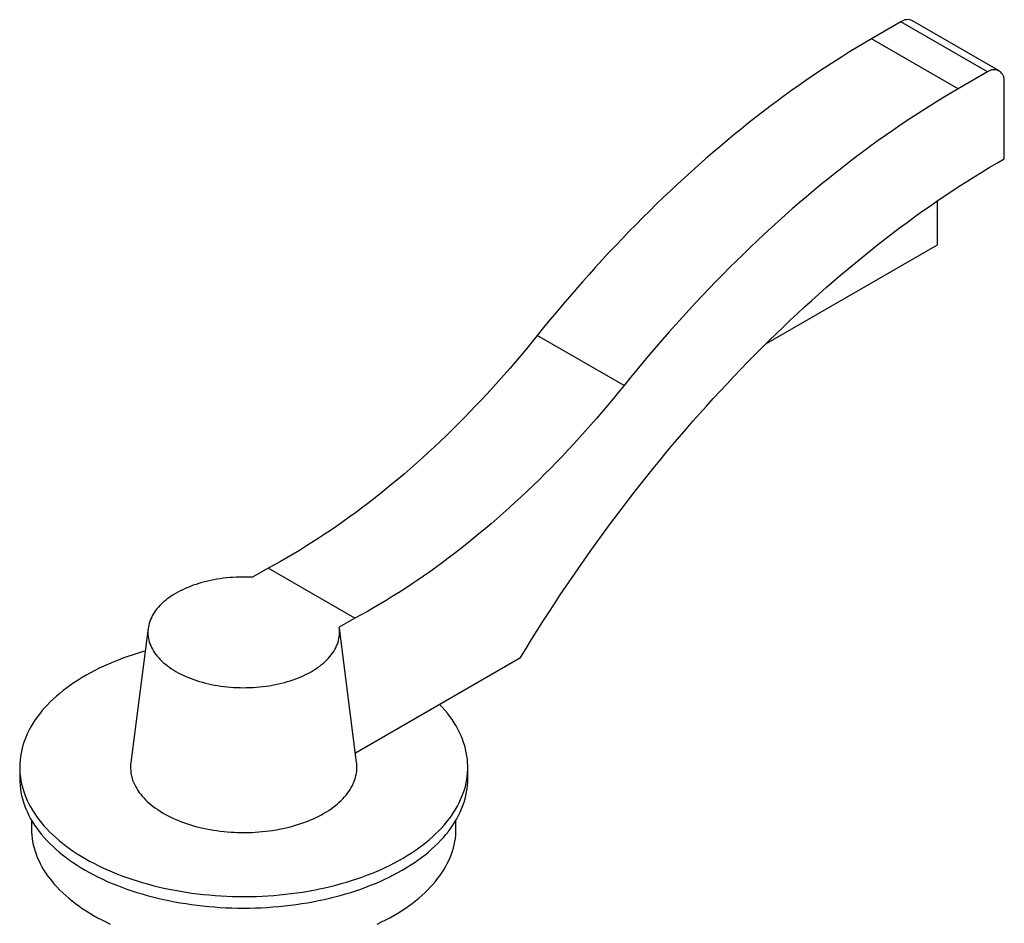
# Paper-space layout '_Isometrico' of a CAD drawing. Header units: millimetres. Extents: x -85 to 161, y -104 to 309.
# Tile 3 of 3: x -48 to 161, y 117 to 309. Entities that reach past the tile are written whole.
import ezdxf

# ---------------------------------------------------------------- set-up
doc = ezdxf.new("R2010")
doc.units = ezdxf.units.MM

psp = doc.layouts.new('_Isometrico')

# ---------------------------------------------------------------- linework, layer by layer
at = {"color": 7, "linetype": 'Continuous', "lineweight": 25}
for p, q in [((139.3, 308.23), (133.09, 304.65)), ((157.68, 297.62), (139.3, 308.23)), ((160.18, 297.86), (141.8, 308.48)), ((151.48, 294.03), (133.09, 304.65)), ((157.68, 297.62), (151.48, 294.03)), ((161.22, 279.24), (161.22, 295.57)), ((147.08, 261), (147.08, 270.31)), ((110.71, 240.01), (147.08, 261)), ((80.62, 231.15), (62.24, 241.76)), ((5.18, 192.42), (1.85, 190.5)), ((23.56, 181.81), (5.18, 192.42)), ((23.56, 181.81), (20.24, 179.89)), ((-20.27, 179.69), (-23.93, 151.27)), ((23.93, 151.27), (20.27, 179.69)), ((23.67, 153.3), (58.69, 173.51)), ((-47.5, 150.24), (-47.5, 147.79)), ((47.5, 147.79), (47.5, 150.24)), ((-45, 139.02), (-45, 137.18)), ((45, 137.18), (45, 139.02))]:
    psp.add_line(p, q, dxfattribs=at)
at = {"color": 7, "linetype": 'Continuous', "lineweight": 25, "flags": 128}
for points in [[(133.09, 304.65), (131.55, 303.74), (130, 302.82), (128.46, 301.88), (126.91, 300.92), (125.37, 299.94), (123.82, 298.94), (122.28, 297.93), (120.74, 296.89), (119.2, 295.84), (117.66, 294.76), (116.13, 293.67), (114.59, 292.56), (113.06, 291.43), (111.53, 290.29), (110, 289.13), (108.48, 287.94), (106.96, 286.75), (105.44, 285.53), (103.93, 284.3), (102.42, 283.05), (100.91, 281.78), (99.4, 280.5), (97.9, 279.2), (96.41, 277.88), (94.92, 276.55), (93.43, 275.2), (91.95, 273.83), (90.47, 272.45), (89, 271.05), (87.53, 269.64), (86.07, 268.21), (84.62, 266.77), (83.17, 265.31), (81.72, 263.84), (80.29, 262.35), (78.86, 260.85), (77.43, 259.33), (76.01, 257.8), (74.6, 256.26), (73.2, 254.7), (71.8, 253.13), (70.41, 251.54), (69.03, 249.94), (67.65, 248.33), (66.29, 246.71), (64.93, 245.07), (63.58, 243.42), (62.24, 241.76)], [(151.48, 294.03), (149.93, 293.13), (148.39, 292.21), (146.84, 291.27), (145.3, 290.31), (143.75, 289.33), (142.21, 288.33), (140.67, 287.31), (139.12, 286.28), (137.58, 285.22), (136.05, 284.15), (134.51, 283.06), (132.98, 281.95), (131.45, 280.82), (129.92, 279.68), (128.39, 278.51), (126.86, 277.33), (125.34, 276.13), (123.83, 274.92), (122.31, 273.68), (120.8, 272.43), (119.29, 271.17), (117.79, 269.88), (116.29, 268.58), (114.79, 267.27), (113.3, 265.93), (111.82, 264.58), (110.33, 263.22), (108.86, 261.84), (107.39, 260.44), (105.92, 259.03), (104.46, 257.6), (103, 256.16), (101.55, 254.7), (100.11, 253.22), (98.67, 251.74), (97.24, 250.23), (95.82, 248.72), (94.4, 247.19), (92.99, 245.64), (91.58, 244.09), (90.19, 242.51), (88.8, 240.93), (87.41, 239.33), (86.04, 237.72), (84.67, 236.1), (83.31, 234.46), (81.96, 232.81), (80.62, 231.15)], [(58.69, 173.51), (59.86, 175.43), (61.04, 177.34), (62.23, 179.24), (63.43, 181.13), (64.65, 183.02), (65.87, 184.89), (67.11, 186.76), (68.35, 188.62), (69.61, 190.46), (70.87, 192.3), (72.15, 194.13), (73.43, 195.95), (74.73, 197.76), (76.03, 199.56), (77.35, 201.35), (78.67, 203.13), (80, 204.9), (81.35, 206.65), (82.7, 208.4), (84.06, 210.13), (85.43, 211.85), (86.8, 213.56), (88.19, 215.26), (89.58, 216.95), (90.98, 218.62), (92.39, 220.28), (93.81, 221.93), (95.23, 223.56), (96.66, 225.18), (98.1, 226.79), (99.55, 228.39), (101, 229.97), (102.46, 231.53), (103.93, 233.09), (105.4, 234.63), (106.88, 236.15), (108.36, 237.66), (109.85, 239.16), (111.35, 240.64), (112.85, 242.1), (114.36, 243.55), (115.87, 244.99), (117.39, 246.41), (118.91, 247.81), (120.43, 249.2), (121.97, 250.57), (123.5, 251.92), (125.04, 253.26), (126.59, 254.59), (128.13, 255.89), (129.68, 257.18), (131.24, 258.45), (132.8, 259.71), (134.36, 260.95), (135.92, 262.17), (137.49, 263.37), (139.06, 264.56), (140.63, 265.73), (142.21, 266.88), (143.79, 268.01), (145.36, 269.12), (146.94, 270.22), (148.53, 271.3), (150.11, 272.36), (151.7, 273.4), (153.28, 274.42), (154.87, 275.42), (156.46, 276.41), (158.04, 277.37), (159.63, 278.32), (161.22, 279.24)], [(62.24, 241.76), (61.09, 240.34), (59.93, 238.93), (58.76, 237.53), (57.59, 236.15), (56.41, 234.78), (55.22, 233.42), (54.02, 232.07), (52.82, 230.74), (51.61, 229.42), (50.39, 228.11), (49.17, 226.82), (47.94, 225.54), (46.71, 224.28), (45.47, 223.03), (44.22, 221.79), (42.97, 220.57), (41.71, 219.37), (40.45, 218.18), (39.18, 217), (37.91, 215.84), (36.63, 214.7), (35.35, 213.57), (34.07, 212.46), (32.78, 211.37), (31.49, 210.29), (30.19, 209.23), (28.89, 208.18), (27.59, 207.16), (26.28, 206.15), (24.98, 205.15), (23.67, 204.18), (22.35, 203.22), (21.04, 202.28), (19.72, 201.35), (18.4, 200.45), (17.08, 199.56), (15.76, 198.69), (14.44, 197.85), (13.12, 197.01), (11.8, 196.2), (10.47, 195.41), (9.15, 194.63), (7.82, 193.88), (6.5, 193.14), (5.18, 192.42)], [(80.62, 231.15), (79.47, 229.73), (78.31, 228.32), (77.15, 226.92), (75.97, 225.54), (74.79, 224.16), (73.6, 222.8), (72.41, 221.46), (71.2, 220.12), (69.99, 218.8), (68.78, 217.5), (67.56, 216.21), (66.33, 214.93), (65.09, 213.66), (63.85, 212.41), (62.6, 211.18), (61.35, 209.96), (60.1, 208.75), (58.83, 207.56), (57.57, 206.39), (56.29, 205.23), (55.02, 204.09), (53.74, 202.96), (52.45, 201.85), (51.16, 200.75), (49.87, 199.68), (48.57, 198.62), (47.28, 197.57), (45.97, 196.54), (44.67, 195.53), (43.36, 194.54), (42.05, 193.56), (40.74, 192.6), (39.42, 191.66), (38.11, 190.74), (36.79, 189.84), (35.47, 188.95), (34.15, 188.08), (32.83, 187.23), (31.5, 186.4), (30.18, 185.59), (28.86, 184.79), (27.53, 184.02), (26.21, 183.26), (24.89, 182.53), (23.56, 181.81)], [(1.85, 190.5), (1.16, 190.53), (0.47, 190.55), (-0.22, 190.55), (-0.91, 190.54), (-1.6, 190.52), (-2.29, 190.48), (-2.97, 190.43), (-3.65, 190.36), (-4.33, 190.28), (-5, 190.19), (-5.67, 190.09), (-6.33, 189.97), (-6.98, 189.84), (-7.62, 189.7), (-8.26, 189.54), (-8.89, 189.37), (-9.5, 189.19), (-10.11, 189), (-10.7, 188.8), (-11.28, 188.58), (-11.85, 188.35), (-12.4, 188.11), (-12.94, 187.87), (-13.47, 187.61), (-13.98, 187.34), (-14.47, 187.06), (-14.95, 186.77), (-15.41, 186.47), (-15.85, 186.16), (-16.27, 185.85), (-16.68, 185.53), (-17.06, 185.2), (-17.43, 184.86), (-17.77, 184.51), (-18.1, 184.16), (-18.4, 183.8), (-18.68, 183.44), (-18.94, 183.07), (-19.18, 182.69), (-19.4, 182.32), (-19.59, 181.93), (-19.77, 181.55), (-19.91, 181.16), (-20.04, 180.77), (-20.14, 180.37), (-20.22, 179.98), (-20.28, 179.58), (-20.31, 179.18), (-20.32, 178.78), (-20.31, 178.38), (-20.27, 177.98), (-20.21, 177.59), (-20.12, 177.19), (-20.02, 176.8), (-19.89, 176.41), (-19.73, 176.02), (-19.55, 175.63), (-19.36, 175.25), (-19.13, 174.87), (-18.89, 174.5), (-18.63, 174.13), (-18.34, 173.77), (-18.03, 173.41), (-17.7, 173.06), (-17.35, 172.72), (-16.98, 172.38), (-16.59, 172.05), (-16.18, 171.73), (-15.76, 171.41), (-15.31, 171.11), (-14.85, 170.81), (-14.37, 170.53), (-13.87, 170.25), (-13.36, 169.98), (-12.83, 169.73), (-12.29, 169.48), (-11.73, 169.24), (-11.16, 169.02), (-10.58, 168.81), (-9.98, 168.6), (-9.37, 168.41), (-8.76, 168.24), (-8.13, 168.07), (-7.49, 167.92), (-6.84, 167.78), (-6.19, 167.65), (-5.53, 167.53), (-4.86, 167.43), (-4.19, 167.34), (-3.51, 167.27), (-2.83, 167.21), (-2.14, 167.16), (-1.45, 167.12), (-0.76, 167.1), (-0.07, 167.09), (0.62, 167.1), (1.31, 167.12), (2, 167.15), (2.68, 167.19), (3.37, 167.25), (4.04, 167.33), (4.72, 167.41), (5.39, 167.51), (6.05, 167.62), (6.71, 167.75), (7.36, 167.89), (7.99, 168.04), (8.62, 168.2), (9.25, 168.38), (9.86, 168.56), (10.45, 168.76), (11.04, 168.97), (11.61, 169.2), (12.17, 169.43), (12.72, 169.67), (13.25, 169.93), (13.77, 170.19), (14.27, 170.47), (14.75, 170.75), (15.22, 171.05), (15.67, 171.35), (16.1, 171.66), (16.51, 171.98), (16.9, 172.31), (17.28, 172.64), (17.63, 172.99), (17.96, 173.34), (18.28, 173.69), (18.57, 174.05), (18.84, 174.42), (19.08, 174.79), (19.31, 175.17), (19.51, 175.55), (19.7, 175.94), (19.85, 176.32), (19.99, 176.71), (20.1, 177.11), (20.19, 177.5), (20.26, 177.9), (20.3, 178.3), (20.32, 178.7), (20.32, 179.1), (20.29, 179.49), (20.24, 179.89)], [(-20.89, 174.87), (-21.26, 174.76), (-22.37, 174.43), (-23.47, 174.09), (-24.54, 173.72), (-25.6, 173.34), (-26.64, 172.94), (-27.67, 172.53), (-28.67, 172.1), (-29.66, 171.66), (-30.62, 171.21), (-31.57, 170.73), (-32.49, 170.25), (-33.39, 169.75), (-34.26, 169.23), (-35.12, 168.71), (-35.95, 168.17), (-36.75, 167.62), (-37.53, 167.05), (-38.28, 166.48), (-39, 165.89), (-39.7, 165.3), (-40.37, 164.69), (-41.02, 164.07), (-41.63, 163.44), (-42.22, 162.81), (-42.78, 162.16), (-43.31, 161.51), (-43.8, 160.85), (-44.27, 160.18), (-44.71, 159.51), (-45.11, 158.83), (-45.49, 158.14), (-45.83, 157.45), (-46.14, 156.75), (-46.42, 156.05), (-46.67, 155.34), (-46.89, 154.63), (-47.07, 153.92), (-47.22, 153.2), (-47.34, 152.48), (-47.43, 151.77), (-47.48, 151.05), (-47.5, 150.32), (-47.49, 149.6), (-47.44, 148.88), (-47.36, 148.16), (-47.25, 147.45), (-47.11, 146.73), (-46.93, 146.02), (-46.72, 145.31), (-46.48, 144.6), (-46.21, 143.9), (-45.91, 143.2), (-45.57, 142.5), (-45.2, 141.82), (-44.8, 141.13), (-44.37, 140.46), (-43.91, 139.79), (-43.42, 139.12), (-42.9, 138.47), (-42.35, 137.82), (-41.77, 137.19), (-41.16, 136.56), (-40.52, 135.94), (-39.86, 135.33), (-39.16, 134.73), (-38.44, 134.14), (-37.7, 133.56), (-36.93, 133), (-36.13, 132.44), (-35.31, 131.9), (-34.46, 131.37), (-33.59, 130.85), (-32.69, 130.35), (-31.78, 129.86), (-30.84, 129.39), (-29.88, 128.93), (-28.9, 128.48), (-27.9, 128.05), (-26.88, 127.63), (-25.84, 127.23), (-24.78, 126.85), (-23.71, 126.48), (-22.62, 126.13), (-21.51, 125.8), (-20.39, 125.48), (-19.26, 125.18), (-18.11, 124.89), (-16.95, 124.63), (-15.78, 124.38), (-14.6, 124.15), (-13.41, 123.94), (-12.2, 123.74), (-10.99, 123.57), (-9.77, 123.41), (-8.55, 123.27), (-7.32, 123.15), (-6.08, 123.05), (-4.84, 122.97), (-3.6, 122.9), (-2.35, 122.86), (-1.11, 122.83), (0.14, 122.82), (1.39, 122.83), (2.64, 122.86), (3.88, 122.91), (5.12, 122.98), (6.36, 123.07), (7.6, 123.18), (8.83, 123.3), (10.05, 123.44), (11.27, 123.6), (12.47, 123.78), (13.67, 123.98), (14.87, 124.2), (16.05, 124.43), (17.21, 124.69), (18.37, 124.96), (19.52, 125.24), (20.65, 125.55), (21.76, 125.87), (22.87, 126.21), (23.95, 126.56), (25.02, 126.94), (26.07, 127.32), (27.11, 127.73), (28.12, 128.15), (29.12, 128.58), (30.1, 129.03), (31.05, 129.49), (31.99, 129.97), (32.9, 130.46), (33.79, 130.97), (34.65, 131.49), (35.49, 132.02), (36.31, 132.56), (37.1, 133.12), (37.87, 133.69), (38.61, 134.27), (39.32, 134.86), (40.01, 135.46), (40.67, 136.08), (41.3, 136.7), (41.9, 137.33), (42.47, 137.97), (43.02, 138.62), (43.53, 139.27), (44.02, 139.94), (44.47, 140.61), (44.89, 141.29), (45.29, 141.97), (45.65, 142.66), (45.98, 143.36), (46.27, 144.06), (46.54, 144.76), (46.77, 145.47), (46.98, 146.18), (47.14, 146.89), (47.28, 147.61), (47.38, 148.33), (47.45, 149.05), (47.49, 149.77), (47.5, 150.49), (47.47, 151.21), (47.41, 151.93), (47.32, 152.65), (47.19, 153.36), (47.03, 154.08), (46.84, 154.79), (46.62, 155.5), (46.36, 156.2), (46.08, 156.91), (45.76, 157.6), (45.41, 158.29), (45.03, 158.98), (44.61, 159.66), (44.17, 160.33), (43.69, 161), (43.19, 161.66), (42.65, 162.31), (42.09, 162.95), (41.5, 163.59), (41.5, 163.59)], [(-23.93, 151.27), (-23.94, 151.23), (-23.98, 150.8), (-24, 150.36), (-23.99, 149.93), (-23.97, 149.5), (-23.91, 149.07), (-23.84, 148.64), (-23.74, 148.21), (-23.62, 147.79), (-23.48, 147.37), (-23.31, 146.94), (-23.12, 146.53), (-22.91, 146.11), (-22.67, 145.7), (-22.42, 145.3), (-22.14, 144.9), (-21.84, 144.5), (-21.52, 144.11), (-21.18, 143.73), (-20.82, 143.35), (-20.44, 142.98), (-20.04, 142.62), (-19.61, 142.26), (-19.17, 141.91), (-18.72, 141.57), (-18.24, 141.24), (-17.74, 140.91), (-17.23, 140.6), (-16.7, 140.3), (-16.16, 140), (-15.6, 139.71), (-15.02, 139.44), (-14.43, 139.17), (-13.83, 138.92), (-13.21, 138.68), (-12.58, 138.45), (-11.94, 138.22), (-11.29, 138.02), (-10.62, 137.82), (-9.95, 137.63), (-9.26, 137.46), (-8.57, 137.3), (-7.86, 137.15), (-7.15, 137.02), (-6.44, 136.9), (-5.71, 136.79), (-4.99, 136.69), (-4.25, 136.61), (-3.52, 136.54), (-2.77, 136.48), (-2.03, 136.44), (-1.29, 136.41), (-0.54, 136.39), (0.21, 136.39), (0.96, 136.4), (1.7, 136.42), (2.45, 136.46), (3.19, 136.51), (3.93, 136.58), (4.66, 136.65), (5.39, 136.74), (6.12, 136.85), (6.84, 136.96), (7.55, 137.09), (8.26, 137.23), (8.96, 137.39), (9.64, 137.56), (10.32, 137.74), (10.99, 137.93), (11.65, 138.13), (12.3, 138.35), (12.94, 138.57), (13.56, 138.81), (14.17, 139.06), (14.77, 139.32), (15.35, 139.59), (15.91, 139.87), (16.47, 140.16), (17, 140.46), (17.52, 140.78), (18.02, 141.09), (18.51, 141.42), (18.97, 141.76), (19.42, 142.11), (19.85, 142.46), (20.26, 142.82), (20.65, 143.19), (21.02, 143.56), (21.37, 143.94), (21.7, 144.33), (22.01, 144.72), (22.3, 145.12), (22.56, 145.52), (22.81, 145.93), (23.03, 146.34), (23.23, 146.76), (23.41, 147.18), (23.56, 147.6), (23.69, 148.03), (23.8, 148.45), (23.88, 148.88), (23.95, 149.31), (23.98, 149.74), (24, 150.17), (23.99, 150.61), (23.96, 151.04), (23.93, 151.27)], [(-47.5, 147.79), (-47.48, 147.08), (-47.43, 146.36), (-47.35, 145.64), (-47.24, 144.93), (-47.09, 144.21), (-46.92, 143.5), (-46.7, 142.8), (-46.46, 142.09), (-46.19, 141.39), (-45.88, 140.7), (-45.54, 140.01), (-45.18, 139.32), (-44.78, 138.64), (-44.35, 137.97), (-43.88, 137.3), (-43.39, 136.64), (-42.87, 135.99), (-42.32, 135.34), (-41.74, 134.71), (-41.14, 134.08), (-40.5, 133.47), (-39.84, 132.86), (-39.15, 132.26), (-38.43, 131.68), (-37.68, 131.1), (-36.91, 130.54), (-36.12, 129.99), (-35.3, 129.45), (-34.46, 128.92), (-33.59, 128.4)], [(-33.59, 128.4), (-32.7, 127.9), (-31.78, 127.42), (-30.85, 126.94), (-29.89, 126.48), (-28.92, 126.04), (-27.92, 125.61), (-26.9, 125.2), (-25.87, 124.8), (-24.82, 124.41), (-23.75, 124.05), (-22.67, 123.7), (-21.56, 123.36), (-20.45, 123.04), (-19.32, 122.74), (-18.18, 122.46), (-17.02, 122.19), (-15.86, 121.95), (-14.68, 121.71), (-13.49, 121.5), (-12.29, 121.31), (-11.09, 121.13), (-9.88, 120.97), (-8.66, 120.83), (-7.43, 120.71), (-6.2, 120.61), (-4.97, 120.52), (-3.73, 120.46), (-2.49, 120.41), (-1.24, 120.38), (0, 120.37), (1.24, 120.38), (2.49, 120.41), (3.73, 120.46), (4.97, 120.52), (6.2, 120.61), (7.43, 120.71), (8.66, 120.83), (9.88, 120.97), (11.09, 121.13), (12.29, 121.31), (13.49, 121.5), (14.68, 121.71), (15.86, 121.95), (17.02, 122.19), (18.18, 122.46), (19.32, 122.74), (20.45, 123.04), (21.56, 123.36), (22.67, 123.7), (23.75, 124.05), (24.82, 124.41), (25.87, 124.8), (26.9, 125.2), (27.92, 125.61), (28.92, 126.04), (29.89, 126.48), (30.85, 126.94), (31.78, 127.42), (32.7, 127.9), (33.59, 128.4), (34.46, 128.92), (35.3, 129.45), (36.12, 129.99), (36.91, 130.54), (37.68, 131.1), (38.43, 131.68), (39.15, 132.26), (39.84, 132.86), (40.5, 133.47), (41.14, 134.08), (41.74, 134.71), (42.32, 135.34), (42.87, 135.99), (43.39, 136.64), (43.88, 137.3), (44.35, 137.97), (44.78, 138.64), (45.18, 139.32), (45.54, 140.01), (45.88, 140.7), (46.19, 141.39), (46.46, 142.09), (46.7, 142.8), (46.92, 143.5), (47.09, 144.21), (47.24, 144.93), (47.35, 145.64), (47.43, 146.36), (47.48, 147.08), (47.5, 147.79)], [(-45, 137.18), (-44.98, 136.5), (-44.94, 135.82), (-44.86, 135.14), (-44.75, 134.46), (-44.62, 133.79), (-44.45, 133.12), (-44.25, 132.44), (-44.02, 131.78), (-43.76, 131.11), (-43.47, 130.46), (-43.15, 129.8), (-42.8, 129.15), (-42.42, 128.51), (-42.01, 127.87), (-41.57, 127.24), (-41.11, 126.61), (-40.62, 126), (-40.1, 125.39), (-39.55, 124.78), (-38.97, 124.19), (-38.37, 123.61), (-37.74, 123.03), (-37.09, 122.46), (-36.41, 121.91), (-35.7, 121.36), (-34.97, 120.83), (-34.22, 120.31), (-33.44, 119.8), (-32.64, 119.3), (-31.82, 118.81)], [(28.32, 116.99), (29.23, 117.43), (30.11, 117.87), (30.98, 118.34), (31.82, 118.81), (32.64, 119.3), (33.44, 119.8), (34.22, 120.31), (34.97, 120.83), (35.7, 121.36), (36.41, 121.91), (37.09, 122.46), (37.74, 123.03), (38.37, 123.61), (38.97, 124.19), (39.55, 124.78), (40.1, 125.39), (40.62, 126), (41.11, 126.61), (41.57, 127.24), (42.01, 127.87), (42.42, 128.51), (42.8, 129.15), (43.15, 129.8), (43.47, 130.46), (43.76, 131.11), (44.02, 131.78), (44.25, 132.44), (44.45, 133.12), (44.62, 133.79), (44.75, 134.46), (44.86, 135.14), (44.94, 135.82), (44.98, 136.5), (45, 137.18)], [(-31.82, 118.81), (-30.98, 118.34), (-30.11, 117.87), (-29.23, 117.43), (-28.32, 116.99)]]:
    psp.add_lwpolyline(points, dxfattribs=at)
at = {"color": 7, "linetype": 'Continuous', "lineweight": 25}
for centre, radius, start, end in [((140.76, 306.21), 2.5, 65.454, 125.8564), ((159.06, 295.92), 2.19, 350.9897, 128.9995)]:
    psp.add_arc(centre, radius, start, end, dxfattribs=at)

doc.saveas('drawing.dxf')
